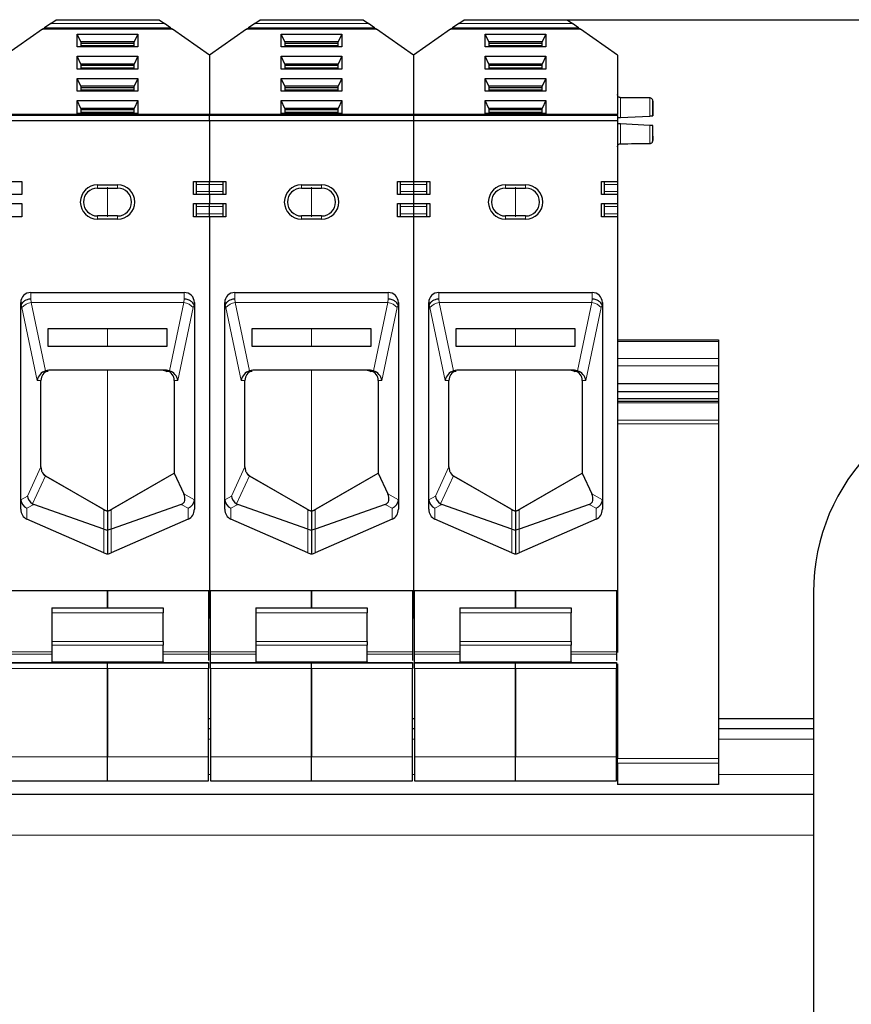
# Model space of a CAD drawing. Header units: millimetres. Extents: x 5 to 418, y 2 to 292.
# Tile 13 of 41: x 99 to 120, y 243 to 267. Entities that reach past the tile are written whole.
import ezdxf

# ---------------------------------------------------------------- set-up
doc = ezdxf.new("R2010")
doc.units = ezdxf.units.MM
doc.layers.add('SLD-0', color=7, linetype='Continuous')
doc.styles.add('SLDTEXTSTYLE0', font='TXT', dxfattribs={"width": 0.605})
doc.dimstyles.new('SLDDIMSTYLE1', dxfattribs={"dimtxt": 3.5, "dimasz": 3.302, "dimexe": 0, "dimexo": 0.0625, "dimgap": 0.875, "dimtad": 1, "dimdec": 0, "dimlfac": 4, "dimrnd": 1e-09, "dimzin": 12, "dimdsep": 46, "dimtxsty": 'SLDTEXTSTYLE0', "dimsah": 1, "dimcen": 0.09, "dimadec": 0, "dimazin": 3, "dimtfac": 1, "dimtofl": 0, "dimtmove": 0, "dimatfit": 3, "dimfxl": 1, "dimfrac": 2, "dimtolj": 1, "dimtzin": 12, "dimarcsym": 0})

# ---------------------------------------------------------------- blocks, each defined once
blk = doc.blocks.new('_D_1')
at = {"layer": 'SLD-0', "color": 7}
for p, q in [((112.551, 267.37), (150.589, 267.37)), ((149.589, 267.37), (149.589, 178.895)), ((142.651, 178.895), (150.589, 178.895))]:
    blk.add_line(p, q, dxfattribs=at)
for points in [[(149.589, 267.37), (149.081, 264.068), (150.097, 264.068)], [(149.589, 178.895), (150.097, 182.197), (149.081, 182.197)]]:
    blk.add_solid(points, dxfattribs=at)
at = {"layer": 'SLD-0', "color": 7, "insert": (145.077, 219.122), "char_height": 3.5, "attachment_point": 1, "rotation": 90, "style": 'SLDTEXTSTYLE0'}
blk.add_mtext('354', dxfattribs=at)

msp = doc.modelspace()

# ---------------------------------------------------------------- linework, layer by layer
at = {"color": 7, "linetype": 'Continuous', "lineweight": 25}
for p, q in [((99.7695, 267.2784), (99.6178, 267.1722)), ((99.7695, 267.2784), (99.9009, 267.3704)), ((99.9009, 267.3704), (102.4509, 267.3704)), ((102.4509, 267.3704), (102.5823, 267.2784)), ((102.734, 267.1722), (102.5823, 267.2784)), ((104.8195, 267.2784), (104.6678, 267.1722)), ((104.8195, 267.2784), (104.9509, 267.3704)), ((104.9509, 267.3704), (107.5009, 267.3704)), ((107.5009, 267.3704), (107.6323, 267.2784)), ((107.784, 267.1722), (107.6323, 267.2784)), ((109.8695, 267.2784), (109.7178, 267.1722)), ((109.8695, 267.2784), (110.0009, 267.3704)), ((110.0009, 267.3704), (112.5509, 267.3704)), ((112.5509, 267.3704), (112.6823, 267.2784)), ((112.834, 267.1722), (112.6823, 267.2784)), ((99.5673, 267.1368), (98.6509, 266.4952)), ((99.5673, 267.1368), (99.6178, 267.1722)), ((102.7845, 267.1368), (99.5673, 267.1368)), ((100.426, 267.0133), (101.9258, 267.0133)), ((100.426, 266.6964), (100.426, 267.0133)), ((100.5134, 266.819), (100.426, 267.0133)), ((101.9258, 267.0133), (101.8384, 266.819)), ((101.9258, 267.0133), (101.9258, 266.6964)), ((102.734, 267.1722), (102.7845, 267.1368)), ((103.7009, 266.4952), (102.7845, 267.1368)), ((104.6173, 267.1368), (103.7009, 266.4952)), ((104.6173, 267.1368), (104.6678, 267.1722)), ((107.8345, 267.1368), (104.6173, 267.1368)), ((105.476, 267.0133), (106.9758, 267.0133)), ((105.476, 266.6964), (105.476, 267.0133)), ((105.5634, 266.819), (105.476, 267.0133)), ((106.9758, 267.0133), (106.8884, 266.819)), ((106.9758, 267.0133), (106.9758, 266.6964)), ((107.784, 267.1722), (107.8345, 267.1368)), ((108.7509, 266.4952), (107.8345, 267.1368)), ((109.6673, 267.1368), (108.7509, 266.4952)), ((109.6673, 267.1368), (109.7178, 267.1722)), ((112.8845, 267.1368), (109.6673, 267.1368)), ((110.526, 267.0133), (112.0258, 267.0133)), ((110.526, 266.6964), (110.526, 267.0133)), ((110.6134, 266.819), (110.526, 267.0133)), ((112.0258, 267.0133), (111.9384, 266.819)), ((112.0258, 267.0133), (112.0258, 266.6964)), ((112.834, 267.1722), (112.8845, 267.1368)), ((113.8009, 266.4952), (112.8845, 267.1368)), ((101.8384, 266.819), (100.5134, 266.819)), ((100.5134, 266.8189), (100.5134, 266.6964)), ((101.8384, 266.7836), (100.5134, 266.7836)), ((101.8384, 266.6964), (101.8384, 266.8189)), ((106.8884, 266.819), (105.5634, 266.819)), ((105.5634, 266.8189), (105.5634, 266.6964)), ((106.8884, 266.7836), (105.5634, 266.7836)), ((106.8884, 266.6964), (106.8884, 266.8189)), ((111.9384, 266.819), (110.6134, 266.819)), ((110.6134, 266.8189), (110.6134, 266.6964)), ((111.9384, 266.7836), (110.6134, 266.7836)), ((111.9384, 266.6964), (111.9384, 266.8189)), ((101.9258, 266.6964), (100.426, 266.6964)), ((106.9758, 266.6964), (105.476, 266.6964)), ((112.0258, 266.6964), (110.526, 266.6964)), ((100.426, 266.4647), (101.9258, 266.4647)), ((100.426, 266.1478), (100.426, 266.4647)), ((100.5134, 266.2704), (100.426, 266.4647)), ((101.9258, 266.4647), (101.8384, 266.2704)), ((101.9258, 266.4647), (101.9258, 266.1478)), ((103.7009, 266.4952), (103.7009, 265.0208)), ((105.476, 266.4647), (106.9758, 266.4647)), ((105.476, 266.1478), (105.476, 266.4647)), ((105.5634, 266.2704), (105.476, 266.4647)), ((106.9758, 266.4647), (106.8884, 266.2704)), ((106.9758, 266.4647), (106.9758, 266.1478)), ((108.7509, 266.4952), (108.7509, 265.0208)), ((110.526, 266.4647), (112.0258, 266.4647)), ((110.526, 266.1478), (110.526, 266.4647)), ((110.6134, 266.2704), (110.526, 266.4647)), ((112.0258, 266.4647), (111.9384, 266.2704)), ((112.0258, 266.4647), (112.0258, 266.1478)), ((113.8009, 266.4952), (113.8009, 265.0208)), ((101.9258, 266.1478), (100.426, 266.1478)), ((101.8384, 266.2704), (100.5134, 266.2704)), ((100.5134, 266.2703), (100.5134, 266.1478)), ((101.8384, 266.235), (100.5134, 266.235)), ((101.8384, 266.1478), (101.8384, 266.2703)), ((106.9758, 266.1478), (105.476, 266.1478)), ((106.8884, 266.2704), (105.5634, 266.2704)), ((105.5634, 266.2703), (105.5634, 266.1478)), ((106.8884, 266.235), (105.5634, 266.235)), ((106.8884, 266.1478), (106.8884, 266.2703)), ((112.0258, 266.1478), (110.526, 266.1478)), ((111.9384, 266.2704), (110.6134, 266.2704)), ((110.6134, 266.2703), (110.6134, 266.1478)), ((111.9384, 266.235), (110.6134, 266.235)), ((111.9384, 266.1478), (111.9384, 266.2703)), ((100.426, 265.9161), (101.9258, 265.9161)), ((100.426, 265.5992), (100.426, 265.9161)), ((100.5134, 265.7218), (100.426, 265.9161)), ((101.9258, 265.9161), (101.8384, 265.7218)), ((101.9258, 265.9161), (101.9258, 265.5992)), ((105.476, 265.9161), (106.9758, 265.9161)), ((105.476, 265.5992), (105.476, 265.9161)), ((105.5634, 265.7218), (105.476, 265.9161)), ((106.9758, 265.9161), (106.8884, 265.7218)), ((106.9758, 265.9161), (106.9758, 265.5992)), ((110.526, 265.9161), (112.0258, 265.9161)), ((110.526, 265.5992), (110.526, 265.9161)), ((110.6134, 265.7218), (110.526, 265.9161)), ((112.0258, 265.9161), (111.9384, 265.7218)), ((112.0258, 265.9161), (112.0258, 265.5992)), ((101.9258, 265.5992), (100.426, 265.5992)), ((101.8384, 265.7218), (100.5134, 265.7218)), ((100.5134, 265.7217), (100.5134, 265.5992)), ((101.8384, 265.6864), (100.5134, 265.6864)), ((101.8384, 265.5992), (101.8384, 265.7217)), ((106.9758, 265.5992), (105.476, 265.5992)), ((106.8884, 265.7218), (105.5634, 265.7218)), ((105.5634, 265.7217), (105.5634, 265.5992)), ((106.8884, 265.6864), (105.5634, 265.6864)), ((106.8884, 265.5992), (106.8884, 265.7217)), ((112.0258, 265.5992), (110.526, 265.5992)), ((111.9384, 265.7218), (110.6134, 265.7218)), ((110.6134, 265.7217), (110.6134, 265.5992)), ((111.9384, 265.6864), (110.6134, 265.6864)), ((111.9384, 265.5992), (111.9384, 265.7217)), ((100.426, 265.3675), (101.9258, 265.3675)), ((100.426, 265.0506), (100.426, 265.3675)), ((100.5134, 265.1731), (100.426, 265.3675)), ((101.9258, 265.3675), (101.8384, 265.1731)), ((101.9258, 265.3675), (101.9258, 265.0506)), ((105.476, 265.3675), (106.9758, 265.3675)), ((105.476, 265.0506), (105.476, 265.3675)), ((105.5634, 265.1731), (105.476, 265.3675)), ((106.9758, 265.3675), (106.8884, 265.1731)), ((106.9758, 265.3675), (106.9758, 265.0506)), ((110.526, 265.3675), (112.0258, 265.3675)), ((110.526, 265.0506), (110.526, 265.3675)), ((110.6134, 265.1731), (110.526, 265.3675)), ((112.0258, 265.3675), (111.9384, 265.1731)), ((112.0258, 265.3675), (112.0258, 265.0506)), ((114.6759, 265.3556), (114.6759, 265.249)), ((100.5134, 265.1731), (100.5134, 265.0506)), ((101.8384, 265.1731), (100.5134, 265.1731)), ((101.8384, 265.1378), (100.5134, 265.1378)), ((101.8384, 265.0506), (101.8384, 265.1731)), ((105.5634, 265.1731), (105.5634, 265.0506)), ((106.8884, 265.1731), (105.5634, 265.1731)), ((106.8884, 265.1378), (105.5634, 265.1378)), ((106.8884, 265.0506), (106.8884, 265.1731)), ((110.6134, 265.1731), (110.6134, 265.0506)), ((111.9384, 265.1731), (110.6134, 265.1731)), ((111.9384, 265.1378), (110.6134, 265.1378)), ((111.9384, 265.0506), (111.9384, 265.1731)), ((114.6759, 265.249), (114.6759, 264.9913)), ((103.7009, 265.0208), (98.6509, 265.0208)), ((103.7009, 264.8704), (98.6509, 264.8704)), ((101.9258, 265.0506), (100.426, 265.0506)), ((108.7509, 265.0208), (103.7009, 265.0208)), ((103.7009, 265.0208), (103.7009, 264.9991)), ((103.7009, 264.8704), (103.7009, 264.9991)), ((103.7009, 264.8704), (103.7009, 263.3704)), ((108.7509, 264.8704), (103.7009, 264.8704)), ((106.9758, 265.0506), (105.476, 265.0506)), ((113.8009, 265.0208), (108.7509, 265.0208)), ((108.7509, 264.9991), (108.7509, 265.0208)), ((108.7509, 264.9991), (108.7509, 264.8704)), ((108.7509, 264.8704), (108.7509, 263.3704)), ((113.8009, 264.8704), (108.7509, 264.8704)), ((112.0258, 265.0506), (110.526, 265.0506)), ((113.8009, 264.9991), (113.8009, 265.0208)), ((113.8009, 264.9991), (113.8009, 264.8704)), ((113.8009, 264.8704), (113.8009, 263.3704)), ((113.8759, 264.9493), (114.6009, 264.9873)), ((114.6009, 264.7535), (113.8759, 264.7915)), ((114.6759, 264.7496), (114.6652, 264.7501)), ((114.6759, 264.4919), (114.6759, 264.3852)), ((98.6509, 263.3704), (99.0509, 263.3704)), ((99.0509, 263.3704), (99.0509, 263.0454)), ((103.3009, 263.3704), (103.7009, 263.3704)), ((103.3009, 263.0454), (103.3009, 263.3704)), ((103.3759, 263.2954), (103.3759, 263.3704)), ((103.7009, 263.3704), (104.1009, 263.3704)), ((103.7009, 263.2954), (103.7009, 263.3704)), ((104.0259, 263.3704), (104.0259, 263.2954)), ((104.1009, 263.3704), (104.1009, 263.0454)), ((108.3509, 263.3704), (108.7509, 263.3704)), ((108.3509, 263.0454), (108.3509, 263.3704)), ((108.4259, 263.2954), (108.4259, 263.3704)), ((108.7509, 263.3704), (108.7509, 263.2954)), ((108.7509, 263.3704), (109.1509, 263.3704)), ((109.0759, 263.3704), (109.0759, 263.2954)), ((109.1509, 263.3704), (109.1509, 263.0454)), ((113.4009, 263.3704), (113.8009, 263.3704)), ((113.4009, 263.0454), (113.4009, 263.3704)), ((113.4759, 263.2954), (113.4759, 263.3704)), ((113.8009, 263.3704), (113.8009, 263.2954)), ((100.9259, 263.2815), (101.4259, 263.2815)), ((100.9259, 263.2017), (101.4259, 263.2017)), ((103.3759, 263.1204), (103.3759, 263.2954)), ((103.3759, 263.0454), (103.3759, 263.1204)), ((103.7009, 263.1204), (103.7009, 263.2954)), ((103.7009, 263.0454), (103.7009, 263.1204)), ((104.0259, 263.2954), (104.0259, 263.1204)), ((104.0259, 263.1204), (104.0259, 263.0454)), ((105.9759, 263.2815), (106.4759, 263.2815)), ((105.9759, 263.2017), (106.4759, 263.2017)), ((108.4259, 263.1204), (108.4259, 263.2954)), ((108.4259, 263.0454), (108.4259, 263.1204)), ((108.7509, 263.2954), (108.7509, 263.1204)), ((108.7509, 263.1204), (108.7509, 263.0454)), ((109.0759, 263.2954), (109.0759, 263.1204)), ((109.0759, 263.1204), (109.0759, 263.0454)), ((111.0259, 263.2815), (111.5259, 263.2815)), ((111.0259, 263.2017), (111.5259, 263.2017)), ((113.4759, 263.1204), (113.4759, 263.2954)), ((113.4759, 263.0454), (113.4759, 263.1204)), ((113.8009, 263.2954), (113.8009, 263.1204)), ((113.8009, 263.1204), (113.8009, 263.0454)), ((99.0509, 263.0454), (98.6509, 263.0454)), ((103.7009, 263.0454), (103.3009, 263.0454)), ((103.7009, 263.0454), (103.7009, 262.8204)), ((104.1009, 263.0454), (103.7009, 263.0454)), ((108.7509, 263.0454), (108.3509, 263.0454)), ((108.7509, 263.0454), (108.7509, 262.8204)), ((109.1509, 263.0454), (108.7509, 263.0454)), ((113.8009, 263.0454), (113.4009, 263.0454)), ((113.8009, 263.0454), (113.8009, 262.8204)), ((98.6509, 262.8204), (99.0509, 262.8204)), ((99.0509, 262.8204), (99.0509, 262.4954)), ((103.3009, 262.8204), (103.7009, 262.8204)), ((103.3009, 262.4954), (103.3009, 262.8204)), ((103.3759, 262.7454), (103.3759, 262.8204)), ((103.3759, 262.5704), (103.3759, 262.7454)), ((103.7009, 262.8204), (104.1009, 262.8204)), ((103.7009, 262.7454), (103.7009, 262.8204)), ((103.7009, 262.5704), (103.7009, 262.7454)), ((104.0259, 262.8204), (104.0259, 262.7454)), ((104.0259, 262.7454), (104.0259, 262.5704)), ((104.1009, 262.8204), (104.1009, 262.4954)), ((108.3509, 262.8204), (108.7509, 262.8204)), ((108.3509, 262.4954), (108.3509, 262.8204)), ((108.4259, 262.7454), (108.4259, 262.8204)), ((108.4259, 262.5704), (108.4259, 262.7454)), ((108.7509, 262.8204), (108.7509, 262.7454)), ((108.7509, 262.8204), (109.1509, 262.8204)), ((108.7509, 262.7454), (108.7509, 262.5704)), ((109.0759, 262.8204), (109.0759, 262.7454)), ((109.0759, 262.7454), (109.0759, 262.5704)), ((109.1509, 262.8204), (109.1509, 262.4954)), ((113.4009, 262.8204), (113.8009, 262.8204)), ((113.4009, 262.4954), (113.4009, 262.8204)), ((113.4759, 262.7454), (113.4759, 262.8204)), ((113.4759, 262.5704), (113.4759, 262.7454)), ((113.8009, 262.8204), (113.8009, 262.7454)), ((113.8009, 262.7454), (113.8009, 262.5704)), ((99.0509, 262.4954), (98.6509, 262.4954)), ((101.4259, 262.5142), (100.9259, 262.5142)), ((101.4259, 262.4343), (100.9259, 262.4343)), ((103.7009, 262.4954), (103.3009, 262.4954)), ((103.3759, 262.4954), (103.3759, 262.5704)), ((103.7009, 262.4954), (103.7009, 262.5704)), ((103.7009, 262.4954), (103.7009, 253.2453)), ((104.1009, 262.4954), (103.7009, 262.4954)), ((104.0259, 262.5704), (104.0259, 262.4954)), ((106.4759, 262.5142), (105.9759, 262.5142)), ((106.4759, 262.4343), (105.9759, 262.4343)), ((108.7509, 262.4954), (108.3509, 262.4954)), ((108.4259, 262.4954), (108.4259, 262.5704)), ((108.7509, 262.5704), (108.7509, 262.4954)), ((108.7509, 262.4954), (108.7509, 253.2453)), ((109.1509, 262.4954), (108.7509, 262.4954)), ((109.0759, 262.5704), (109.0759, 262.4954)), ((111.5259, 262.5142), (111.0259, 262.5142)), ((111.5259, 262.4343), (111.0259, 262.4343)), ((113.8009, 262.4954), (113.4009, 262.4954)), ((113.4759, 262.4954), (113.4759, 262.5704)), ((113.8009, 262.5704), (113.8009, 262.4954)), ((113.8009, 262.4954), (113.8009, 253.2453)), ((99.2759, 260.6204), (103.0759, 260.6204)), ((104.3259, 260.6204), (108.1259, 260.6204)), ((109.3759, 260.6204), (113.1759, 260.6204)), ((99.0259, 255.2562), (99.0259, 260.3704)), ((103.3259, 260.3704), (103.3259, 255.2562)), ((104.0759, 255.2562), (104.0759, 260.3704)), ((108.3759, 260.3704), (108.3759, 255.2562)), ((109.1259, 255.2562), (109.1259, 260.3704)), ((113.4259, 260.3704), (113.4259, 255.2562)), ((102.6509, 259.7204), (99.7009, 259.7204)), ((99.7009, 259.7204), (99.7009, 259.2954)), ((102.6509, 259.2954), (102.6509, 259.7204)), ((107.7009, 259.7204), (104.7509, 259.7204)), ((104.7509, 259.7204), (104.7509, 259.2954)), ((107.7009, 259.2954), (107.7009, 259.7204)), ((112.7509, 259.7204), (109.8009, 259.7204)), ((109.8009, 259.7204), (109.8009, 259.2954)), ((112.7509, 259.2954), (112.7509, 259.7204)), ((99.7009, 259.2954), (102.6509, 259.2954)), ((104.7509, 259.2954), (107.7009, 259.2954)), ((109.8009, 259.2954), (112.7509, 259.2954)), ((113.8009, 259.4453), (116.3009, 259.4453)), ((116.3009, 259.4453), (116.3009, 259.4087)), ((116.3009, 259.4087), (116.3009, 258.9837)), ((116.3009, 258.9837), (116.3009, 258.8069)), ((116.3009, 258.8069), (116.3009, 258.365)), ((99.7009, 258.6599), (99.7009, 258.6838)), ((102.6326, 258.6953), (99.7192, 258.6953)), ((102.6509, 258.6838), (102.6509, 258.6599)), ((104.7509, 258.6599), (104.7509, 258.6838)), ((107.6826, 258.6953), (104.7692, 258.6953)), ((107.7009, 258.6838), (107.7009, 258.6599)), ((109.8009, 258.6599), (109.8009, 258.6838)), ((112.7326, 258.6953), (109.8192, 258.6953)), ((112.7509, 258.6838), (112.7509, 258.6599)), ((99.5259, 256.3109), (99.5259, 258.4453)), ((102.8259, 258.4453), (102.8259, 256.1504)), ((104.5759, 256.3109), (104.5759, 258.4453)), ((107.8759, 258.4453), (107.8759, 256.1504)), ((109.6259, 256.3109), (109.6259, 258.4453)), ((112.9259, 258.4453), (112.9259, 256.1504)), ((113.8009, 258.365), (116.3009, 258.365)), ((116.3009, 258.365), (116.3009, 258.1705)), ((113.8009, 258.1705), (116.3009, 258.1705)), ((116.3009, 258.1705), (116.3009, 257.9937)), ((113.8009, 257.9937), (116.3009, 257.9937)), ((116.3009, 257.9243), (113.8009, 257.9243)), ((116.3009, 257.9937), (116.3009, 257.9243)), ((116.3009, 257.9243), (116.3009, 257.8877)), ((116.3009, 257.8877), (116.3009, 257.4627)), ((116.3009, 257.4627), (116.3009, 257.3743)), ((116.3009, 257.3743), (116.3009, 249.0939)), ((99.5259, 256.3109), (99.5259, 256.2947)), ((104.5759, 256.3109), (104.5759, 256.2947)), ((109.6259, 256.3109), (109.6259, 256.2947)), ((99.6377, 256.0857), (101.0849, 255.2481)), ((99.6509, 256.0782), (101.0599, 255.2647)), ((101.2669, 255.2481), (102.8259, 256.1504)), ((101.2919, 255.2647), (102.8259, 256.1504)), ((102.826, 256.1504), (103.0608, 255.6412)), ((104.6877, 256.0857), (106.1349, 255.2481)), ((104.7009, 256.0782), (106.1099, 255.2647)), ((106.3169, 255.2481), (107.8759, 256.1504)), ((106.3419, 255.2647), (107.8759, 256.1504)), ((107.876, 256.1504), (108.1108, 255.6412)), ((109.7377, 256.0857), (111.1849, 255.2481)), ((109.7509, 256.0782), (111.1599, 255.2647)), ((111.3669, 255.2481), (112.9259, 256.1504)), ((111.3919, 255.2647), (112.9259, 256.1504)), ((112.926, 256.1504), (113.1608, 255.6412)), ((101.0849, 254.7648), (99.3503, 255.378)), ((103.0015, 255.378), (101.2669, 254.7648)), ((106.1349, 254.7648), (104.4003, 255.378)), ((108.0515, 255.378), (106.3169, 254.7648)), ((111.1849, 254.7648), (109.4503, 255.378)), ((113.1015, 255.378), (111.3669, 254.7648)), ((101.1759, 255.2092), (101.1759, 254.741)), ((106.2259, 255.2092), (106.2259, 254.741)), ((111.2759, 255.2092), (111.2759, 254.741)), ((101.0849, 254.1809), (99.1812, 255.01)), ((103.1706, 255.01), (101.2669, 254.1809)), ((106.1349, 254.1809), (104.2312, 255.01)), ((108.2206, 255.01), (106.3169, 254.1809)), ((111.1849, 254.1809), (109.2812, 255.01)), ((113.2706, 255.01), (111.3669, 254.1809)), ((101.0849, 254.7648), (101.1759, 254.741)), ((101.2669, 254.7648), (101.1759, 254.741)), ((101.1759, 254.741), (101.1759, 254.1517)), ((106.1349, 254.7648), (106.2259, 254.741)), ((106.3169, 254.7648), (106.2259, 254.741)), ((106.2259, 254.741), (106.2259, 254.1517)), ((111.1849, 254.7648), (111.2759, 254.741)), ((111.3669, 254.7648), (111.2759, 254.741)), ((111.2759, 254.741), (111.2759, 254.1517)), ((98.6509, 253.2453), (103.7009, 253.2453)), ((98.6759, 253.2453), (101.1759, 253.2453)), ((101.1759, 252.8205), (101.1759, 253.2453)), ((101.1759, 253.2453), (103.6759, 253.2453)), ((101.1759, 253.2453), (101.1759, 252.8205)), ((103.6759, 253.2453), (103.6759, 251.7263)), ((103.7009, 253.2453), (108.7509, 253.2453)), ((103.7009, 253.2453), (103.7009, 252.5702)), ((103.7259, 253.2453), (106.2259, 253.2453)), ((103.7259, 251.7263), (103.7259, 253.2453)), ((106.2259, 252.8205), (106.2259, 253.2453)), ((106.2259, 253.2453), (108.7259, 253.2453)), ((106.2259, 253.2453), (106.2259, 252.8205)), ((108.7259, 253.2453), (108.7259, 251.7263)), ((108.7509, 253.2453), (108.7509, 252.5702)), ((108.7509, 253.2453), (113.8009, 253.2453)), ((108.7759, 253.2453), (111.2759, 253.2453)), ((108.7759, 251.7263), (108.7759, 253.2453)), ((111.2759, 252.8205), (111.2759, 253.2453)), ((111.2759, 253.2453), (113.7759, 253.2453)), ((111.2759, 253.2453), (111.2759, 252.8205)), ((113.7759, 253.2453), (113.7759, 251.7263)), ((113.8009, 253.2453), (113.8009, 252.5705)), ((118.6509, 253.1953), (118.6509, 235.6953)), ((99.8008, 252.6956), (99.8007, 251.9848)), ((99.8008, 252.8206), (102.5508, 252.8204)), ((99.8008, 252.8206), (99.8008, 252.6956)), ((102.5507, 251.9846), (102.5508, 252.6954)), ((102.5508, 252.8204), (102.5508, 252.6954)), ((104.8508, 252.6956), (104.8507, 251.9848)), ((104.8508, 252.8206), (107.6008, 252.8204)), ((104.8508, 252.8206), (104.8508, 252.6956)), ((107.6007, 251.9846), (107.6008, 252.6954)), ((107.6008, 252.8204), (107.6008, 252.6954)), ((109.9008, 252.6956), (109.9007, 251.9848)), ((109.9008, 252.8206), (112.6508, 252.8204)), ((109.9008, 252.8206), (109.9008, 252.6956)), ((112.6507, 251.9846), (112.6508, 252.6954)), ((112.6508, 252.8204), (112.6508, 252.6954)), ((103.6759, 252.5702), (103.7009, 252.5702)), ((103.7009, 252.5702), (103.7259, 252.5702)), ((108.7259, 252.5702), (108.7509, 252.5702)), ((108.7509, 252.5702), (108.7759, 252.5702)), ((113.7759, 252.5702), (113.8009, 252.5702)), ((113.8009, 252.5705), (113.8009, 251.7092)), ((99.8007, 251.9848), (99.8007, 251.8964)), ((102.5507, 251.9846), (102.5507, 251.8962)), ((104.8507, 251.9848), (104.8507, 251.8964)), ((107.6007, 251.9846), (107.6007, 251.8962)), ((109.9007, 251.9848), (109.9007, 251.8964)), ((112.6507, 251.9846), (112.6507, 251.8962)), ((99.8007, 251.8964), (99.8007, 251.4822)), ((102.5507, 251.482), (102.5507, 251.8962)), ((103.6759, 251.7263), (103.6759, 251.6733)), ((103.6759, 251.6733), (103.6759, 251.5125)), ((103.7259, 251.6733), (103.7259, 251.7263)), ((103.7259, 251.4672), (103.7259, 251.6733)), ((104.8507, 251.8964), (104.8507, 251.4822)), ((107.6007, 251.482), (107.6007, 251.8962)), ((108.7259, 251.7263), (108.7259, 251.6733)), ((108.7259, 251.6733), (108.7259, 251.5125)), ((108.7759, 251.6733), (108.7759, 251.7263)), ((108.7759, 251.4672), (108.7759, 251.6733)), ((109.9007, 251.8964), (109.9007, 251.4822)), ((112.6507, 251.482), (112.6507, 251.8962)), ((113.7759, 251.7263), (113.7759, 251.6733)), ((113.7759, 251.6733), (113.7759, 251.5125)), ((101.1759, 251.4453), (98.6759, 251.4453)), ((99.8007, 251.4822), (99.8007, 251.4456)), ((102.5507, 251.4454), (99.8007, 251.4456)), ((101.1759, 251.4453), (101.1759, 251.4455)), ((101.1759, 251.3173), (101.1759, 251.4453)), ((103.6759, 251.4453), (101.1759, 251.4453)), ((102.5507, 251.482), (102.5507, 251.4454)), ((103.6759, 251.4672), (103.6759, 251.4453)), ((103.6759, 251.4453), (103.6759, 251.3173)), ((103.7259, 251.4453), (103.7259, 251.4672)), ((103.7259, 251.3173), (103.7259, 251.4453)), ((106.2259, 251.4453), (103.7259, 251.4453)), ((104.8507, 251.4822), (104.8507, 251.4456)), ((107.6007, 251.4454), (104.8507, 251.4456)), ((106.2259, 251.4453), (106.2259, 251.4455)), ((106.2259, 251.3173), (106.2259, 251.4453)), ((108.7259, 251.4453), (106.2259, 251.4453)), ((107.6007, 251.482), (107.6007, 251.4454)), ((108.7259, 251.4672), (108.7259, 251.4453)), ((108.7259, 251.4453), (108.7259, 251.3173)), ((108.7759, 251.4453), (108.7759, 251.4672)), ((111.2759, 251.4453), (108.7759, 251.4453)), ((108.7759, 251.3173), (108.7759, 251.4453)), ((109.9007, 251.4822), (109.9007, 251.4456)), ((112.6507, 251.4454), (109.9007, 251.4456)), ((111.2759, 251.4453), (111.2759, 251.4455)), ((111.2759, 251.3173), (111.2759, 251.4453)), ((113.7759, 251.4453), (111.2759, 251.4453)), ((112.6507, 251.482), (112.6507, 251.4454)), ((113.7759, 251.4672), (113.7759, 251.4453)), ((113.7759, 251.4453), (113.7759, 251.3173)), ((113.8009, 251.4313), (113.8009, 249.0939)), ((101.1759, 249.1273), (101.1759, 251.3173)), ((101.1759, 251.3173), (101.1759, 249.1273)), ((103.6759, 249.1273), (103.6759, 251.3173)), ((103.7259, 251.3173), (103.7259, 249.1273)), ((106.2259, 249.1273), (106.2259, 251.3173)), ((106.2259, 251.3173), (106.2259, 249.1273)), ((108.7259, 249.1273), (108.7259, 251.3173)), ((108.7759, 251.3173), (108.7759, 249.1273)), ((111.2759, 249.1273), (111.2759, 251.3173)), ((111.2759, 251.3173), (111.2759, 249.1273)), ((113.7759, 249.1273), (113.7759, 251.3173)), ((103.7259, 250.0703), (103.6759, 250.0703)), ((108.7759, 250.0703), (108.7259, 250.0703)), ((113.8009, 250.0703), (113.7759, 250.0703)), ((118.6509, 250.0703), (116.3009, 250.0703)), ((103.7259, 249.8203), (103.6759, 249.8203)), ((108.7759, 249.8203), (108.7259, 249.8203)), ((113.8009, 249.8203), (113.7759, 249.8203)), ((118.6509, 249.8203), (116.3009, 249.8203)), ((101.1759, 248.5415), (101.1759, 249.1273)), ((103.6759, 248.5415), (103.6759, 249.1273)), ((103.7259, 249.1273), (103.7259, 248.5415)), ((106.2259, 248.5415), (106.2259, 249.1273)), ((108.7259, 248.5415), (108.7259, 249.1273)), ((108.7759, 249.1273), (108.7759, 248.5415)), ((111.2759, 248.5415), (111.2759, 249.1273)), ((113.7759, 248.5415), (113.7759, 249.1273)), ((113.8009, 248.9731), (113.8009, 249.0939)), ((116.3009, 249.0939), (116.3009, 248.9731)), ((113.8009, 248.9731), (113.8009, 248.4496)), ((116.3009, 248.9731), (116.3009, 248.4496)), ((98.6759, 248.5415), (101.1759, 248.5415)), ((101.1759, 248.5415), (103.6759, 248.5415)), ((103.7259, 248.5415), (106.2259, 248.5415)), ((106.2259, 248.5415), (108.7259, 248.5415)), ((108.7759, 248.5415), (111.2759, 248.5415)), ((111.2759, 248.5415), (113.7759, 248.5415)), ((113.8009, 248.4453), (113.8009, 248.4496)), ((116.3009, 248.4453), (113.8009, 248.4453)), ((116.3009, 248.4496), (116.3009, 248.4453)), ((118.6509, 248.1953), (67.4009, 248.1953))]:
    msp.add_line(p, q, dxfattribs=at)
at = {"color": 7, "linetype": 'Continuous', "lineweight": 18}
for p, q in [((102.5823, 267.2784), (99.7695, 267.2784)), ((107.6323, 267.2784), (104.8195, 267.2784)), ((112.6823, 267.2784), (109.8695, 267.2784)), ((99.6178, 267.1722), (102.734, 267.1722)), ((104.6678, 267.1722), (107.784, 267.1722)), ((109.7178, 267.1722), (112.834, 267.1722)), ((101.8384, 266.7309), (100.5134, 266.7309)), ((106.8884, 266.7309), (105.5634, 266.7309)), ((111.9384, 266.7309), (110.6134, 266.7309)), ((101.8384, 266.1822), (100.5134, 266.1822)), ((106.8884, 266.1822), (105.5634, 266.1822)), ((111.9384, 266.1822), (110.6134, 266.1822)), ((101.8384, 265.6336), (100.5134, 265.6336)), ((106.8884, 265.6336), (105.5634, 265.6336)), ((111.9384, 265.6336), (110.6134, 265.6336)), ((113.8759, 265.44), (113.8759, 264.9493)), ((114.6009, 264.9873), (114.6009, 265.4334)), ((101.8384, 265.085), (100.5134, 265.085)), ((106.8884, 265.085), (105.5634, 265.085)), ((111.9384, 265.085), (110.6134, 265.085)), ((98.6509, 264.9991), (103.7009, 264.9991)), ((103.7009, 264.9991), (108.7509, 264.9991)), ((108.7509, 264.9991), (113.8009, 264.9991)), ((113.8759, 264.7915), (113.8759, 264.3009)), ((114.6009, 264.3074), (114.6009, 264.7535)), ((100.9259, 263.2815), (100.9259, 263.2017)), ((101.1759, 263.2267), (101.1759, 262.4892)), ((101.4259, 263.2017), (101.4259, 263.2815)), ((103.3759, 263.2954), (103.7009, 263.2954)), ((103.7009, 263.1204), (103.3759, 263.1204)), ((104.0259, 263.2954), (103.7009, 263.2954)), ((104.0259, 263.1204), (103.7009, 263.1204)), ((105.9759, 263.2815), (105.9759, 263.2017)), ((106.2259, 263.2267), (106.2259, 262.4892)), ((106.4759, 263.2017), (106.4759, 263.2815)), ((108.4259, 263.2954), (108.7509, 263.2954)), ((108.7509, 263.1204), (108.4259, 263.1204)), ((109.0759, 263.2954), (108.7509, 263.2954)), ((109.0759, 263.1204), (108.7509, 263.1204)), ((111.0259, 263.2815), (111.0259, 263.2017)), ((111.2759, 263.2267), (111.2759, 262.4892)), ((111.5259, 263.2017), (111.5259, 263.2815)), ((113.4759, 263.2954), (113.8009, 263.2954)), ((113.8009, 263.1204), (113.4759, 263.1204)), ((103.3759, 262.7454), (103.7009, 262.7454)), ((104.0259, 262.7454), (103.7009, 262.7454)), ((108.4259, 262.7454), (108.7509, 262.7454)), ((109.0759, 262.7454), (108.7509, 262.7454)), ((113.4759, 262.7454), (113.8009, 262.7454)), ((100.9259, 262.5142), (100.9259, 262.4343)), ((101.4259, 262.4343), (101.4259, 262.5142)), ((103.7009, 262.5704), (103.3759, 262.5704)), ((104.0259, 262.5704), (103.7009, 262.5704)), ((105.9759, 262.5142), (105.9759, 262.4343)), ((106.4759, 262.4343), (106.4759, 262.5142)), ((108.7509, 262.5704), (108.4259, 262.5704)), ((109.0759, 262.5704), (108.7509, 262.5704)), ((111.0259, 262.5142), (111.0259, 262.4343)), ((111.5259, 262.4343), (111.5259, 262.5142)), ((113.8009, 262.5704), (113.4759, 262.5704)), ((99.2759, 260.6204), (99.2759, 260.463)), ((99.2884, 260.3704), (99.2759, 260.463)), ((103.0759, 260.4628), (103.0634, 260.3704)), ((103.0759, 260.4628), (103.0759, 260.6204)), ((104.3259, 260.6204), (104.3259, 260.463)), ((104.3384, 260.3704), (104.3259, 260.463)), ((108.1259, 260.4628), (108.1134, 260.3704)), ((108.1259, 260.4628), (108.1259, 260.6204)), ((109.3759, 260.6204), (109.3759, 260.463)), ((109.3884, 260.3704), (109.3759, 260.463)), ((113.1759, 260.4628), (113.1634, 260.3704)), ((113.1759, 260.4628), (113.1759, 260.6204)), ((99.0535, 260.2454), (99.0338, 260.3105)), ((99.4318, 258.4453), (99.0535, 260.2454)), ((103.0634, 260.3704), (99.2884, 260.3704)), ((99.2884, 260.3704), (99.6428, 258.6841)), ((102.709, 258.6841), (103.0634, 260.3704)), ((103.2983, 260.2454), (102.9201, 258.4453)), ((103.318, 260.3104), (103.2983, 260.2454)), ((104.1035, 260.2454), (104.0838, 260.3105)), ((104.4818, 258.4453), (104.1035, 260.2454)), ((108.1134, 260.3704), (104.3384, 260.3704)), ((104.3384, 260.3704), (104.6928, 258.6841)), ((107.759, 258.6841), (108.1134, 260.3704)), ((108.3483, 260.2454), (107.9701, 258.4453)), ((108.368, 260.3104), (108.3483, 260.2454)), ((109.1535, 260.2454), (109.1338, 260.3105)), ((109.5318, 258.4453), (109.1535, 260.2454)), ((113.1634, 260.3704), (109.3884, 260.3704)), ((109.3884, 260.3704), (109.7428, 258.6841)), ((112.809, 258.6841), (113.1634, 260.3704)), ((113.3983, 260.2454), (113.0201, 258.4453)), ((113.418, 260.3104), (113.3983, 260.2454)), ((101.1759, 259.7204), (101.1759, 259.2954)), ((106.2259, 259.7204), (106.2259, 259.2954)), ((111.2759, 259.7204), (111.2759, 259.2954)), ((116.3009, 259.4087), (113.8009, 259.4087)), ((113.8009, 258.9837), (116.3009, 258.9837)), ((116.3009, 258.8069), (113.8009, 258.8069)), ((101.1759, 258.6953), (101.1759, 255.216)), ((106.2259, 258.6953), (106.2259, 255.216)), ((111.2759, 258.6953), (111.2759, 255.216)), ((99.5259, 258.4453), (99.4318, 258.4453)), ((102.9201, 258.4453), (102.8259, 258.4453)), ((104.5759, 258.4453), (104.4818, 258.4453)), ((107.9701, 258.4453), (107.8759, 258.4453)), ((109.6259, 258.4453), (109.5318, 258.4453)), ((113.0201, 258.4453), (112.9259, 258.4453)), ((116.3009, 257.8877), (113.8009, 257.8877)), ((113.8009, 257.4627), (116.3009, 257.4627)), ((116.3009, 257.3743), (113.8009, 257.3743)), ((99.191, 255.5846), (99.5259, 256.3109)), ((104.241, 255.5846), (104.5759, 256.3109)), ((109.291, 255.5846), (109.6259, 256.3109)), ((99.3185, 255.3934), (99.6377, 256.0857)), ((104.3685, 255.3934), (104.6877, 256.0857)), ((109.4185, 255.3934), (109.7377, 256.0857)), ((99.027, 255.4921), (99.191, 255.5846)), ((103.0608, 255.6412), (103.3248, 255.4921)), ((104.077, 255.4921), (104.241, 255.5846)), ((108.1108, 255.6412), (108.3748, 255.4921)), ((109.127, 255.4921), (109.291, 255.5846)), ((113.1608, 255.6412), (113.4248, 255.4921)), ((99.3503, 255.378), (99.1812, 255.2825)), ((103.1706, 255.2826), (103.0015, 255.378)), ((104.4003, 255.378), (104.2312, 255.2825)), ((108.2206, 255.2826), (108.0515, 255.378)), ((109.4503, 255.378), (109.2812, 255.2825)), ((113.2706, 255.2826), (113.1015, 255.378)), ((99.1812, 255.2825), (99.1812, 255.01)), ((101.0849, 255.2481), (101.0849, 254.7648)), ((101.2669, 254.7648), (101.2669, 255.2481)), ((103.1706, 255.01), (103.1706, 255.2826)), ((104.2312, 255.2825), (104.2312, 255.01)), ((106.1349, 255.2481), (106.1349, 254.7648)), ((106.3169, 254.7648), (106.3169, 255.2481)), ((108.2206, 255.01), (108.2206, 255.2826)), ((109.2812, 255.2825), (109.2812, 255.01)), ((111.1849, 255.2481), (111.1849, 254.7648)), ((111.3669, 254.7648), (111.3669, 255.2481)), ((113.2706, 255.01), (113.2706, 255.2826)), ((101.0849, 254.1809), (101.0849, 254.7648)), ((101.2669, 254.7648), (101.2669, 254.1809)), ((106.1349, 254.1809), (106.1349, 254.7648)), ((106.3169, 254.7648), (106.3169, 254.1809)), ((111.1849, 254.1809), (111.1849, 254.7648)), ((111.3669, 254.7648), (111.3669, 254.1809)), ((102.5508, 252.6954), (99.8008, 252.6956)), ((107.6008, 252.6954), (104.8508, 252.6956)), ((112.6508, 252.6954), (109.9008, 252.6956)), ((99.8007, 251.9848), (102.5507, 251.9846)), ((104.8507, 251.9848), (107.6007, 251.9846)), ((109.9007, 251.9848), (112.6507, 251.9846)), ((99.8007, 251.7263), (98.6759, 251.7263)), ((99.8007, 251.6733), (98.6759, 251.6733)), ((102.5507, 251.8962), (99.8007, 251.8964)), ((103.6759, 251.7263), (102.5507, 251.7263)), ((103.6759, 251.6733), (102.5507, 251.6733)), ((104.8507, 251.7263), (103.7259, 251.7263)), ((104.8507, 251.6733), (103.7259, 251.6733)), ((107.6007, 251.8962), (104.8507, 251.8964)), ((108.7259, 251.7263), (107.6007, 251.7263)), ((108.7259, 251.6733), (107.6007, 251.6733)), ((109.9007, 251.7263), (108.7759, 251.7263)), ((109.9007, 251.6733), (108.7759, 251.6733)), ((112.6507, 251.8962), (109.9007, 251.8964)), ((113.7759, 251.7263), (112.6507, 251.7263)), ((113.7759, 251.6733), (112.6507, 251.6733)), ((99.8007, 251.4672), (98.6759, 251.4672)), ((99.8007, 251.4822), (102.5507, 251.482)), ((102.5507, 251.4672), (103.6759, 251.4672)), ((104.8507, 251.4672), (103.7259, 251.4672)), ((104.8507, 251.4822), (107.6007, 251.482)), ((107.6007, 251.4672), (108.7259, 251.4672)), ((109.9007, 251.4672), (108.7759, 251.4672)), ((109.9007, 251.4822), (112.6507, 251.482)), ((112.6507, 251.4672), (113.7759, 251.4672)), ((101.1759, 251.3173), (98.6759, 251.3173)), ((103.6759, 251.3173), (101.1759, 251.3173)), ((106.2259, 251.3173), (103.7259, 251.3173)), ((108.7259, 251.3173), (106.2259, 251.3173)), ((111.2759, 251.3173), (108.7759, 251.3173)), ((113.7759, 251.3173), (111.2759, 251.3173)), ((103.7259, 249.5703), (103.6759, 249.5703)), ((108.7759, 249.5703), (108.7259, 249.5703)), ((113.8009, 249.5703), (113.7759, 249.5703)), ((118.6509, 249.5703), (116.3009, 249.5703)), ((98.6759, 249.1273), (101.1759, 249.1273)), ((103.6759, 249.1273), (101.1759, 249.1273)), ((103.7259, 249.1273), (106.2259, 249.1273)), ((108.7259, 249.1273), (106.2259, 249.1273)), ((108.7759, 249.1273), (111.2759, 249.1273)), ((113.7759, 249.1273), (111.2759, 249.1273)), ((113.8009, 249.0939), (116.3009, 249.0939)), ((116.3009, 248.9731), (113.8009, 248.9731)), ((103.7259, 248.6953), (103.6759, 248.6953)), ((108.7759, 248.6953), (108.7259, 248.6953)), ((113.8009, 248.6953), (113.7759, 248.6953)), ((118.6509, 248.6953), (116.3009, 248.6953)), ((113.8009, 248.4496), (116.3009, 248.4496)), ((118.6509, 247.1953), (67.4009, 247.1953))]:
    msp.add_line(p, q, dxfattribs=at)
at = {"color": 7, "linetype": 'Continuous', "lineweight": 25}
for centre, radius, start, end in [((100.9259, 262.8579), 0.4236, 90, 270), ((100.9259, 262.8579), 0.3437, 90, 270), ((101.4259, 262.8579), 0.4236, 270, 90), ((101.4259, 262.8579), 0.3438, 270, 90), ((105.9759, 262.8579), 0.4236, 90, 270), ((105.9759, 262.8579), 0.3437, 90, 270), ((106.4759, 262.8579), 0.4236, 270, 90), ((106.4759, 262.8579), 0.3438, 270, 90), ((111.0259, 262.8579), 0.4236, 90, 270), ((111.0259, 262.8579), 0.3437, 90, 270), ((111.5259, 262.8579), 0.4236, 270, 90), ((111.5259, 262.8579), 0.3438, 270, 90), ((99.2759, 260.3704), 0.25, 90, 180), ((103.0759, 260.3704), 0.25, 0, 90), ((104.3259, 260.3704), 0.25, 90, 180), ((108.1259, 260.3704), 0.25, 0, 90), ((109.3759, 260.3704), 0.25, 90, 180), ((113.1759, 260.3704), 0.25, 0, 90), ((99.7759, 258.4453), 0.25, 107.4576, 180), ((102.5759, 258.4453), 0.25, 0, 72.5424), ((104.8259, 258.4453), 0.25, 107.4576, 180), ((107.6259, 258.4453), 0.25, 0, 72.5424), ((109.8759, 258.4453), 0.25, 107.4576, 180), ((112.6759, 258.4453), 0.25, 0, 72.5424), ((123.6509, 253.1953), 5, 0, 180), ((99.7759, 256.2947), 0.25, 205.25692, 240), ((104.8259, 256.2947), 0.25, 205.25692, 240), ((109.8759, 256.2947), 0.25, 205.25692, 240), ((101.3099, 255.6978), 0.5, 240, 254.45773), ((101.0419, 255.6978), 0.5, 285.54227, 300), ((106.3599, 255.6978), 0.5, 240, 254.45773), ((106.0919, 255.6978), 0.5, 285.54227, 300), ((111.4099, 255.6978), 0.5, 240, 254.45773), ((111.1419, 255.6978), 0.5, 285.54227, 300)]:
    msp.add_arc(centre, radius, start, end, dxfattribs=at)
at = {"color": 7, "linetype": 'Continuous', "lineweight": 18}
for centre, start, end in [((99.3161, 260.0351), 94.72162, 141.31228), ((103.0357, 260.0351), 38.68772, 85.27838), ((104.3661, 260.0351), 94.72162, 141.31228), ((108.0857, 260.0351), 38.68772, 85.27838), ((109.4161, 260.0351), 94.72162, 141.31228), ((113.1357, 260.0351), 38.68772, 85.27838)]:
    msp.add_arc(centre, 0.3364, start, end, dxfattribs=at)
at = {"color": 7, "linetype": 'Continuous', "lineweight": 25}
for centre, major_axis, ratio, start_param, end_param in [((112.3698, 264.8704), (10.9717, 0), 0.0524078, 1.3660182, 1.4330909), ((112.3698, 264.8704), (10.9717, 0), 0.0524078, 4.8500944, 4.9171671), ((99.6667, 258.4453), (0.1693, 0.2086), 0.8134024, 0.8842503, 2.1543369), ((99.7718, 258.4453), (0.2389, -0.1587), 0.8084867, 2.2587158, 2.5594255), ((102.5144, 258.4453), (0.266, 0), 0.9396926, 1.0318578, 1.5707963), ((102.5801, 258.4453), (0.2389, 0.1587), 0.8084867, 0.5821671, 0.8828768), ((102.6851, 258.4453), (-0.1693, 0.2086), 0.8134024, 4.1288484, 5.398935), ((104.7167, 258.4453), (0.1693, 0.2086), 0.8134024, 0.8842503, 2.1543369), ((104.8218, 258.4453), (0.2389, -0.1587), 0.8084867, 2.2587158, 2.5594255), ((107.5644, 258.4453), (0.266, 0), 0.9396926, 1.0318578, 1.5707963), ((107.6301, 258.4453), (0.2389, 0.1587), 0.8084867, 0.5821671, 0.8828768), ((107.7351, 258.4453), (-0.1693, 0.2086), 0.8134024, 4.1288484, 5.398935), ((109.7667, 258.4453), (0.1693, 0.2086), 0.8134024, 0.8842503, 2.1543369), ((109.8718, 258.4453), (0.2389, -0.1587), 0.8084867, 2.2587158, 2.5594255), ((112.6144, 258.4453), (0.266, 0), 0.9396926, 1.0318578, 1.5707963), ((112.6801, 258.4453), (0.2389, 0.1587), 0.8084867, 0.5821671, 0.8828768), ((112.7851, 258.4453), (-0.1693, 0.2086), 0.8134024, 4.1288484, 5.398935), ((99.7919, 256.3784), (0.1387, 0.3008), 0.7547364, 2.5463332, 3.0716042), ((104.8419, 256.3784), (0.1387, 0.3008), 0.7547364, 2.5463332, 3.0716042), ((109.8919, 256.3784), (0.1387, 0.3008), 0.7547364, 2.5463332, 3.0716042), ((99.4259, 255.5846), (0.1862, -0.1715), 0.8604905, 3.9611258, 4.9135017), ((102.6878, 255.7191), (0.3766, -0.2977), 0.5034149, 5.9760938, 7.0641755), ((104.4759, 255.5846), (0.1862, -0.1715), 0.8604905, 3.9611258, 4.9135017), ((107.7378, 255.7191), (0.3766, -0.2977), 0.5034149, 5.9760938, 7.0641755), ((109.5259, 255.5846), (0.1862, -0.1715), 0.8604905, 3.9611258, 4.9135017), ((112.7878, 255.7191), (0.3766, -0.2977), 0.5034149, 5.9760938, 7.0641755), ((99.2759, 255.5), (0.2196, -0.1282), 0.9316843, 3.734036, 4.8221177), ((99.6641, 255.7191), (0.3766, 0.2977), 0.5034149, 3.3129785, 3.4486842), ((103.0759, 255.5), (0.2196, 0.1282), 0.9316843, 4.6026602, 5.6907419), ((104.3259, 255.5), (0.2196, -0.1282), 0.9316843, 3.734036, 4.8221177), ((104.7141, 255.7191), (0.3766, 0.2977), 0.5034149, 3.3129785, 3.4486842), ((108.1259, 255.5), (0.2196, 0.1282), 0.9316843, 4.6026602, 5.6907419), ((109.3759, 255.5), (0.2196, -0.1282), 0.9316843, 3.734036, 4.8221177), ((109.7641, 255.7191), (0.3766, 0.2977), 0.5034149, 3.3129785, 3.4486842), ((113.1759, 255.5), (0.2196, 0.1282), 0.9316843, 4.6026602, 5.6907419), ((99.2759, 255.2562), (0, 0.266), 0.9396926, 1.5707963, 2.7531305), ((101.2743, 255.9025), (0, 0.7071), 0.7071068, 2.7531305, 2.9435904), ((101.0775, 255.9025), (0, -0.7071), 0.7071068, 0.1980023, 0.3884622), ((103.0759, 255.2562), (0, 0.266), 0.9396926, 3.5300548, 4.712389), ((104.3259, 255.2562), (0, 0.266), 0.9396926, 1.5707963, 2.7531305), ((106.3243, 255.9025), (0, 0.7071), 0.7071068, 2.7531305, 2.9435904), ((106.1275, 255.9025), (0, -0.7071), 0.7071068, 0.1980023, 0.3884622), ((108.1259, 255.2562), (0, 0.266), 0.9396926, 3.5300548, 4.712389), ((109.3759, 255.2562), (0, 0.266), 0.9396926, 1.5707963, 2.7531305), ((111.3743, 255.9025), (0, 0.7071), 0.7071068, 2.7531305, 2.9435904), ((111.1775, 255.9025), (0, -0.7071), 0.7071068, 0.1980023, 0.3884622), ((113.1759, 255.2562), (0, 0.266), 0.9396926, 3.5300548, 4.712389), ((101.2743, 254.6734), (0, -0.5321), 0.9396926, 5.8947231, 6.085183), ((101.0775, 254.6734), (0, 0.5321), 0.9396926, 3.3395949, 3.5300548), ((106.3243, 254.6734), (0, -0.5321), 0.9396926, 5.8947231, 6.085183), ((106.1275, 254.6734), (0, 0.5321), 0.9396926, 3.3395949, 3.5300548), ((111.3743, 254.6734), (0, -0.5321), 0.9396926, 5.8947231, 6.085183), ((111.1775, 254.6734), (0, 0.5321), 0.9396926, 3.3395949, 3.5300548)]:
    msp.add_ellipse(centre, major_axis=major_axis, ratio=ratio, start_param=start_param, end_param=end_param, dxfattribs=at)
for points, knots in [([(113.8759, 265.44), (113.8675, 265.4409), (113.8506, 265.4427), (113.8282, 265.4558), (113.8112, 265.4751), (113.8022, 265.4964), (113.8013, 265.5105), (113.8009, 265.5161)], [0, 0, 0, 0, 0.2135966, 0.4271246, 0.6423382, 0.8592415, 1, 1, 1, 1]), ([(114.6759, 265.3556), (114.675, 265.3645), (114.6733, 265.3823), (114.6597, 265.406), (114.6398, 265.4236), (114.6189, 265.4322), (114.6056, 265.4331), (114.6009, 265.4334)], [0, 0, 0, 0, 0.2228318, 0.445739, 0.6662809, 0.8818692, 1, 1, 1, 1]), ([(114.6759, 264.9913), (114.6759, 265.0334), (114.6759, 265.1193), (114.6759, 265.2279), (114.6759, 265.313), (114.6759, 265.3416), (114.6759, 265.3556)], [0, 0, 0, 0, 0.2453659, 0.5, 0.7546341, 1, 1, 1, 1]), ([(113.8009, 264.9454), (113.8017, 264.9455), (113.8034, 264.9456), (113.8166, 264.9462), (113.8359, 264.9473), (113.857, 264.9484), (113.8707, 264.9491), (113.8759, 264.9493)], [0, 0, 0, 0, 0.2168092, 0.4335916, 0.6508661, 0.8673979, 1, 1, 1, 1]), ([(114.6009, 264.9873), (114.6092, 264.9878), (114.6259, 264.9887), (114.6482, 264.9898), (114.6651, 264.9907), (114.6745, 264.9912), (114.6755, 264.9913), (114.6759, 264.9913)], [0, 0, 0, 0, 0.2094325, 0.4187545, 0.6309876, 0.8481546, 1, 1, 1, 1]), ([(113.8759, 264.7915), (113.8675, 264.7919), (113.8506, 264.7928), (113.8282, 264.794), (113.8112, 264.7949), (113.8022, 264.7954), (113.8013, 264.7954), (113.8009, 264.7954)], [0, 0, 0, 0, 0.2135966, 0.4271246, 0.6423382, 0.8592415, 1, 1, 1, 1]), ([(114.6759, 264.7496), (114.675, 264.7496), (114.6733, 264.7497), (114.6597, 264.7504), (114.6398, 264.7515), (114.6189, 264.7526), (114.6056, 264.7532), (114.6009, 264.7535)], [0, 0, 0, 0, 0.2228318, 0.445739, 0.6662809, 0.8818692, 1, 1, 1, 1]), ([(114.6759, 264.3852), (114.6759, 264.3993), (114.6759, 264.4278), (114.6759, 264.5129), (114.6759, 264.6215), (114.6759, 264.7074), (114.6759, 264.7496)], [0, 0, 0, 0, 0.2453659, 0.5, 0.7546341, 1, 1, 1, 1]), ([(114.6009, 264.3074), (114.6092, 264.3084), (114.6259, 264.3102), (114.6482, 264.3234), (114.6651, 264.3427), (114.6745, 264.3645), (114.6755, 264.3792), (114.6759, 264.3852)], [0, 0, 0, 0, 0.2094325, 0.4187545, 0.6309876, 0.8481546, 1, 1, 1, 1]), ([(113.8009, 264.2248), (113.8017, 264.2333), (113.8034, 264.2505), (113.8166, 264.2733), (113.8359, 264.2906), (113.857, 264.2995), (113.8707, 264.3005), (113.8759, 264.3009)], [0, 0, 0, 0, 0.21680916, 0.43359162, 0.65086607, 0.8673979, 1, 1, 1, 1]), ([(99.2759, 260.463), (99.2446, 260.4579), (99.1895, 260.4487), (99.1154, 260.4115), (99.0604, 260.3655), (99.0421, 260.3277), (99.0338, 260.3105)], [0, 0, 0, 0, 0.2840577, 0.5000311, 0.7731418, 1, 1, 1, 1]), ([(103.318, 260.3104), (103.3097, 260.3275), (103.2913, 260.3653), (103.2365, 260.4112), (103.1625, 260.4484), (103.1073, 260.4576), (103.0759, 260.4628)], [0, 0, 0, 0, 0.2268344, 0.4999724, 0.7147279, 1, 1, 1, 1]), ([(104.3259, 260.463), (104.2946, 260.4579), (104.2395, 260.4487), (104.1654, 260.4115), (104.1104, 260.3655), (104.0921, 260.3277), (104.0838, 260.3105)], [0, 0, 0, 0, 0.2840577, 0.5000311, 0.7731418, 1, 1, 1, 1]), ([(108.368, 260.3104), (108.3597, 260.3275), (108.3413, 260.3653), (108.2865, 260.4112), (108.2125, 260.4484), (108.1573, 260.4576), (108.1259, 260.4628)], [0, 0, 0, 0, 0.2268344, 0.4999724, 0.7147279, 1, 1, 1, 1]), ([(109.3759, 260.463), (109.3446, 260.4579), (109.2895, 260.4487), (109.2154, 260.4115), (109.1604, 260.3655), (109.1421, 260.3277), (109.1338, 260.3105)], [0, 0, 0, 0, 0.2840577, 0.5000311, 0.7731418, 1, 1, 1, 1]), ([(113.418, 260.3104), (113.4097, 260.3275), (113.3913, 260.3653), (113.3365, 260.4112), (113.2625, 260.4484), (113.2073, 260.4576), (113.1759, 260.4628)], [0, 0, 0, 0, 0.2268344, 0.4999724, 0.7147279, 1, 1, 1, 1]), ([(99.0338, 260.3105), (99.0322, 260.3045), (99.0282, 260.2901), (99.0262, 260.2601), (99.026, 260.2382), (99.0259, 260.227)], [0, 0, 0, 0, 0.2569175, 0.61878, 1, 1, 1, 1]), ([(104.0838, 260.3105), (104.0822, 260.3045), (104.0782, 260.2901), (104.0762, 260.2601), (104.076, 260.2382), (104.0759, 260.227)], [0, 0, 0, 0, 0.2569175, 0.61878, 1, 1, 1, 1]), ([(109.1338, 260.3105), (109.1322, 260.3045), (109.1282, 260.2901), (109.1262, 260.2601), (109.126, 260.2382), (109.1259, 260.227)], [0, 0, 0, 0, 0.2569175, 0.61878, 1, 1, 1, 1]), ([(99.5259, 256.2947), (99.528, 256.2684), (99.531, 256.2315), (99.5456, 256.1978), (99.5498, 256.1881)], [0, 0, 0, 0, 0.71200769, 1, 1, 1, 1]), ([(104.5759, 256.2947), (104.578, 256.2684), (104.581, 256.2315), (104.5956, 256.1978), (104.5998, 256.1881)], [0, 0, 0, 0, 0.71200769, 1, 1, 1, 1]), ([(109.6259, 256.2947), (109.628, 256.2684), (109.631, 256.2315), (109.6456, 256.1978), (109.6498, 256.1881)], [0, 0, 0, 0, 0.71200769, 1, 1, 1, 1])]:
    msp.add_open_spline(points, degree=3, knots=knots, dxfattribs=at)

# ---------------------------------------------------------------- dimensions: what is measured, and where the dimension line sits
at = {"layer": 'SLD-0', "color": 7}
dim = msp.add_linear_dim(base=(149.5889, 178.8953), p1=(112.5509, 267.3704), p2=(142.6509, 178.8953), angle=90, dimstyle='SLDDIMSTYLE1', dxfattribs=at)
dim.commit()
dim.dimension.update_dxf_attribs({"geometry": '_D_1', "text_midpoint": (149.5889, 223.1329), "dimtype": 160})

doc.saveas('drawing.dxf')
